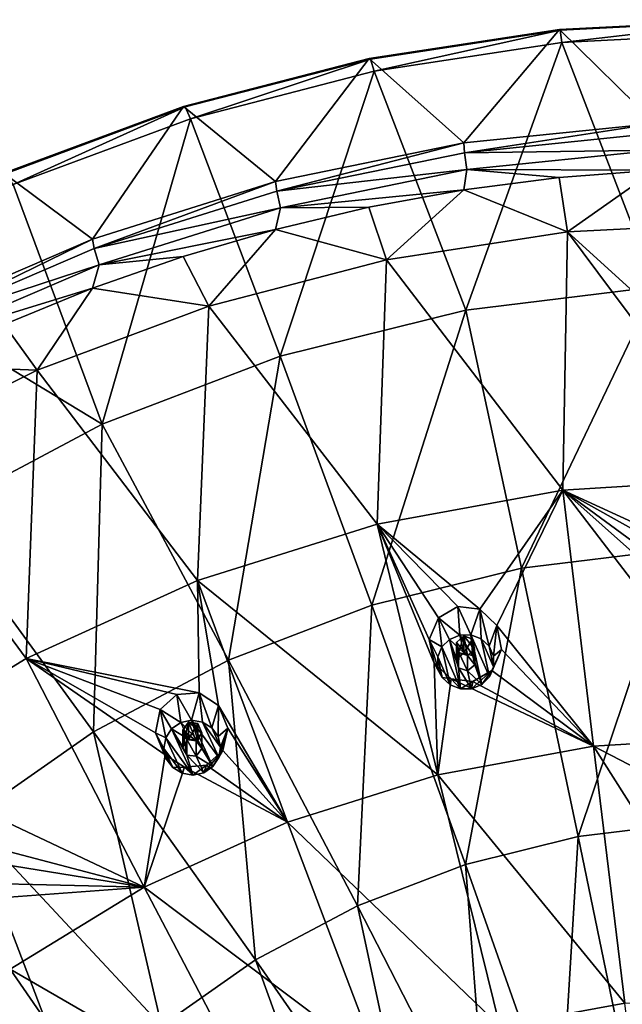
# Model space of a CAD drawing. Header units: millimetres. Extents: x -198 to 325, y 0 to 239.
# Tile 188 of 256: x -169 to -153, y 213 to 239. Entities that reach past the tile are written whole.
import ezdxf

# ---------------------------------------------------------------- set-up
doc = ezdxf.new("R2010")
doc.units = ezdxf.units.MM
doc.header["$LTSCALE"] = 65.185185
for name, color, linetype in [('2093', 7, 'CONTINUOUS'), ('2094', 7, 'CONTINUOUS'), ('2110', 7, 'CONTINUOUS'), ('2130', 7, 'CONTINUOUS'), ('2144', 7, 'CONTINUOUS'), ('2173', 7, 'CONTINUOUS'), ('2174', 7, 'CONTINUOUS'), ('2323', 7, 'CONTINUOUS'), ('2324', 7, 'CONTINUOUS'), ('2325', 7, 'CONTINUOUS'), ('2326', 7, 'CONTINUOUS'), ('2327', 7, 'CONTINUOUS'), ('2328', 7, 'CONTINUOUS'), ('2329', 7, 'CONTINUOUS'), ('2330', 7, 'CONTINUOUS'), ('2331', 7, 'CONTINUOUS'), ('2332', 7, 'CONTINUOUS')]:
    doc.layers.add(name, color=color, linetype=linetype)

msp = doc.modelspace()

# ---------------------------------------------------------------- linework, layer by layer
at = {"layer": '2093', "linetype": 'CONTINUOUS'}
for points in [[(-155.006, 238.252, 20.515), (-150, 238.505, 20.583), (-152.527, 231.802, 15.735), (-155.006, 238.252, 20.515)], [(-159.957, 237.494, 20.312), (-155.006, 238.252, 20.515), (-157.54, 231.19, 15.571), (-159.957, 237.494, 20.312)], [(-157.54, 231.19, 15.571), (-155.006, 238.252, 20.515), (-152.527, 231.802, 15.735), (-157.54, 231.19, 15.571)], [(-164.799, 236.241, 19.976), (-159.957, 237.494, 20.312), (-162.435, 229.976, 15.245), (-164.799, 236.241, 19.976)], [(-162.435, 229.976, 15.245), (-159.957, 237.494, 20.312), (-157.54, 231.19, 15.571), (-162.435, 229.976, 15.245)], [(-169.479, 234.506, 19.511), (-164.799, 236.241, 19.976), (-167.134, 228.179, 14.764), (-169.479, 234.506, 19.511)], [(-167.134, 228.179, 14.764), (-164.799, 236.241, 19.976), (-162.435, 229.976, 15.245), (-167.134, 228.179, 14.764)], [(-173.945, 232.307, 18.922), (-169.479, 234.506, 19.511), (-167.134, 228.179, 14.764), (-173.945, 232.307, 18.922)], [(-171.562, 225.828, 14.134), (-173.945, 232.307, 18.922), (-167.134, 228.179, 14.764), (-171.562, 225.828, 14.134)], [(-157.54, 231.19, 15.571), (-152.527, 231.802, 15.735), (-156.072, 224.383, 11.228), (-157.54, 231.19, 15.571)], [(-156.072, 224.383, 11.228), (-152.527, 231.802, 15.735), (-152.035, 224.875, 11.36), (-156.072, 224.383, 11.228)], [(-162.435, 229.976, 15.245), (-157.54, 231.19, 15.571), (-160.013, 223.405, 10.967), (-162.435, 229.976, 15.245)], [(-160.013, 223.405, 10.967), (-157.54, 231.19, 15.571), (-156.072, 224.383, 11.228), (-160.013, 223.405, 10.967)], [(-167.134, 228.179, 14.764), (-162.435, 229.976, 15.245), (-163.796, 221.958, 10.579), (-167.134, 228.179, 14.764)], [(-163.796, 221.958, 10.579), (-162.435, 229.976, 15.245), (-160.013, 223.405, 10.967), (-163.796, 221.958, 10.579)], [(-171.562, 225.828, 14.134), (-167.134, 228.179, 14.764), (-167.362, 220.065, 10.072), (-171.562, 225.828, 14.134)], [(-167.362, 220.065, 10.072), (-167.134, 228.179, 14.764), (-163.796, 221.958, 10.579), (-167.362, 220.065, 10.072)], [(-170.654, 217.755, 9.452), (-171.562, 225.828, 14.134), (-167.362, 220.065, 10.072), (-170.654, 217.755, 9.452)], [(-156.072, 224.383, 11.228), (-152.035, 224.875, 11.36), (-154.576, 217.301, 7.361), (-156.072, 224.383, 11.228)], [(-154.576, 217.301, 7.361), (-152.035, 224.875, 11.36), (-151.533, 217.672, 7.461), (-154.576, 217.301, 7.361)], [(-160.013, 223.405, 10.967), (-156.072, 224.383, 11.228), (-157.546, 216.564, 7.164), (-160.013, 223.405, 10.967)], [(-157.546, 216.564, 7.164), (-156.072, 224.383, 11.228), (-154.576, 217.301, 7.361), (-157.546, 216.564, 7.164)], [(-163.796, 221.958, 10.579), (-160.013, 223.405, 10.967), (-160.397, 215.474, 6.872), (-163.796, 221.958, 10.579)], [(-160.397, 215.474, 6.872), (-160.013, 223.405, 10.967), (-157.546, 216.564, 7.164), (-160.397, 215.474, 6.872)], [(-167.362, 220.065, 10.072), (-163.796, 221.958, 10.579), (-163.085, 214.047, 6.489), (-167.362, 220.065, 10.072)], [(-163.085, 214.047, 6.489), (-163.796, 221.958, 10.579), (-160.397, 215.474, 6.872), (-163.085, 214.047, 6.489)], [(-170.654, 217.755, 9.452), (-167.362, 220.065, 10.072), (-165.566, 212.306, 6.023), (-170.654, 217.755, 9.452)], [(-165.566, 212.306, 6.023), (-167.362, 220.065, 10.072), (-163.085, 214.047, 6.489), (-165.566, 212.306, 6.023)], [(-173.62, 215.064, 8.732), (-170.654, 217.755, 9.452), (-167.801, 210.278, 5.479), (-173.62, 215.064, 8.732)], [(-167.801, 210.278, 5.479), (-170.654, 217.755, 9.452), (-165.566, 212.306, 6.023), (-167.801, 210.278, 5.479)], [(-154.576, 217.301, 7.361), (-151.533, 217.672, 7.461), (-153.059, 209.976, 3.986), (-154.576, 217.301, 7.361)], [(-157.546, 216.564, 7.164), (-154.576, 217.301, 7.361), (-155.045, 209.483, 3.854), (-157.546, 216.564, 7.164)], [(-155.045, 209.483, 3.854), (-154.576, 217.301, 7.361), (-153.059, 209.976, 3.986), (-155.045, 209.483, 3.854)], [(-160.397, 215.474, 6.872), (-157.546, 216.564, 7.164), (-156.952, 208.754, 3.658), (-160.397, 215.474, 6.872)], [(-156.952, 208.754, 3.658), (-157.546, 216.564, 7.164), (-155.045, 209.483, 3.854), (-156.952, 208.754, 3.658)], [(-163.085, 214.047, 6.489), (-160.397, 215.474, 6.872), (-158.748, 207.8, 3.403), (-163.085, 214.047, 6.489)], [(-158.748, 207.8, 3.403), (-160.397, 215.474, 6.872), (-156.952, 208.754, 3.658), (-158.748, 207.8, 3.403)], [(-169.756, 207.996, 4.868), (-173.62, 215.064, 8.732), (-167.801, 210.278, 5.479), (-169.756, 207.996, 4.868)], [(-165.566, 212.306, 6.023), (-163.085, 214.047, 6.489), (-160.407, 206.636, 3.091), (-165.566, 212.306, 6.023)], [(-160.407, 206.636, 3.091), (-163.085, 214.047, 6.489), (-158.748, 207.8, 3.403), (-160.407, 206.636, 3.091)]]:
    msp.add_3dface(points, dxfattribs=at)
at = {"layer": '2094', "linetype": 'CONTINUOUS'}
for points in [[(-155.07, 238.599, 21.561), (-152.539, 236.115, 31.6), (-150, 238.855, 21.63), (-155.07, 238.599, 21.561)], [(-160.084, 237.832, 21.355), (-157.589, 235.602, 31.463), (-155.07, 238.599, 21.561), (-160.084, 237.832, 21.355)], [(-157.589, 235.602, 31.463), (-152.539, 236.115, 31.6), (-155.07, 238.599, 21.561), (-157.589, 235.602, 31.463)], [(-164.987, 236.562, 21.015), (-162.556, 234.582, 31.189), (-160.084, 237.832, 21.355), (-164.987, 236.562, 21.015)], [(-162.556, 234.582, 31.189), (-157.589, 235.602, 31.463), (-160.084, 237.832, 21.355), (-162.556, 234.582, 31.189)], [(-169.727, 234.805, 20.545), (-167.385, 233.066, 30.783), (-164.987, 236.562, 21.015), (-169.727, 234.805, 20.545)], [(-167.385, 233.066, 30.783), (-162.556, 234.582, 31.189), (-164.987, 236.562, 21.015), (-167.385, 233.066, 30.783)], [(-172.023, 231.071, 30.249), (-167.385, 233.066, 30.783), (-169.727, 234.805, 20.545), (-172.023, 231.071, 30.249)]]:
    msp.add_3dface(points, dxfattribs=at)
at = {"layer": '2110', "linetype": 'CONTINUOUS'}
for points in [[(-155.072, 234.692, 32.254), (-154.852, 233.258, 31.87), (-152.544, 234.888, 32.307), (-155.072, 234.692, 32.254)], [(-154.852, 233.258, 31.87), (-150, 233.506, 31.936), (-152.544, 234.888, 32.307), (-154.852, 233.258, 31.87)], [(-157.594, 234.364, 32.166), (-154.852, 233.258, 31.87), (-155.072, 234.692, 32.254), (-157.594, 234.364, 32.166)], [(-160.094, 233.906, 32.044), (-159.634, 232.52, 31.672), (-157.594, 234.364, 32.166), (-160.094, 233.906, 32.044)], [(-159.634, 232.52, 31.672), (-154.852, 233.258, 31.87), (-157.594, 234.364, 32.166), (-159.634, 232.52, 31.672)], [(-162.556, 233.322, 31.887), (-159.634, 232.52, 31.672), (-160.094, 233.906, 32.044), (-162.556, 233.322, 31.887)], [(-164.992, 232.609, 31.696), (-164.317, 231.299, 31.345), (-162.556, 233.322, 31.887), (-164.992, 232.609, 31.696)], [(-164.317, 231.299, 31.345), (-159.634, 232.52, 31.672), (-162.556, 233.322, 31.887), (-164.317, 231.299, 31.345)], [(-167.384, 231.771, 31.472), (-164.317, 231.299, 31.345), (-164.992, 232.609, 31.696), (-167.384, 231.771, 31.472)], [(-169.718, 230.814, 31.215), (-168.845, 229.606, 30.891), (-167.384, 231.771, 31.472), (-169.718, 230.814, 31.215)], [(-168.845, 229.606, 30.891), (-164.317, 231.299, 31.345), (-167.384, 231.771, 31.472), (-168.845, 229.606, 30.891)], [(-172.004, 229.734, 30.926), (-168.845, 229.606, 30.891), (-169.718, 230.814, 31.215), (-172.004, 229.734, 30.926)], [(-173.157, 227.464, 30.317), (-168.845, 229.606, 30.891), (-172.004, 229.734, 30.926), (-173.157, 227.464, 30.317)]]:
    msp.add_3dface(points, dxfattribs=at)
at = {"layer": '2130', "linetype": 'CONTINUOUS'}
for points in [[(-155.07, 238.599, 21.561), (-150, 238.855, 21.63), (-155.052, 238.582, 20.985), (-155.07, 238.599, 21.561)], [(-155.052, 238.582, 20.985), (-150, 238.855, 21.63), (-150, 238.838, 21.054), (-155.052, 238.582, 20.985)], [(-155.006, 238.252, 20.515), (-155.052, 238.582, 20.985), (-150, 238.838, 21.054), (-155.006, 238.252, 20.515)], [(-150, 238.505, 20.583), (-155.006, 238.252, 20.515), (-150, 238.838, 21.054), (-150, 238.505, 20.583)], [(-160.084, 237.832, 21.355), (-155.07, 238.599, 21.561), (-160.049, 237.818, 20.78), (-160.084, 237.832, 21.355)], [(-160.049, 237.818, 20.78), (-155.07, 238.599, 21.561), (-155.052, 238.582, 20.985), (-160.049, 237.818, 20.78)], [(-159.957, 237.494, 20.312), (-160.049, 237.818, 20.78), (-155.052, 238.582, 20.985), (-159.957, 237.494, 20.312)], [(-155.006, 238.252, 20.515), (-159.957, 237.494, 20.312), (-155.052, 238.582, 20.985), (-155.006, 238.252, 20.515)], [(-164.987, 236.562, 21.015), (-160.084, 237.832, 21.355), (-164.936, 236.553, 20.441), (-164.987, 236.562, 21.015)], [(-164.936, 236.553, 20.441), (-160.084, 237.832, 21.355), (-160.049, 237.818, 20.78), (-164.936, 236.553, 20.441)], [(-164.799, 236.241, 19.976), (-164.936, 236.553, 20.441), (-160.049, 237.818, 20.78), (-164.799, 236.241, 19.976)], [(-159.957, 237.494, 20.312), (-164.799, 236.241, 19.976), (-160.049, 237.818, 20.78), (-159.957, 237.494, 20.312)], [(-169.727, 234.805, 20.545), (-164.987, 236.562, 21.015), (-169.659, 234.801, 19.972), (-169.727, 234.805, 20.545)], [(-169.659, 234.801, 19.972), (-164.987, 236.562, 21.015), (-164.936, 236.553, 20.441), (-169.659, 234.801, 19.972)], [(-169.479, 234.506, 19.511), (-169.659, 234.801, 19.972), (-164.936, 236.553, 20.441), (-169.479, 234.506, 19.511)], [(-164.799, 236.241, 19.976), (-169.479, 234.506, 19.511), (-164.936, 236.553, 20.441), (-164.799, 236.241, 19.976)]]:
    msp.add_3dface(points, dxfattribs=at)
at = {"layer": '2144', "linetype": 'CONTINUOUS'}
for points in [[(-152.539, 236.115, 31.6), (-157.589, 235.602, 31.463), (-157.568, 235.345, 31.911), (-152.539, 236.115, 31.6)], [(-152.539, 236.115, 31.6), (-157.568, 235.345, 31.911), (-152.532, 235.857, 32.048), (-152.539, 236.115, 31.6)], [(-157.568, 235.345, 31.911), (-152.512, 235.409, 32.307), (-152.532, 235.857, 32.048), (-157.568, 235.345, 31.911)], [(-157.589, 235.602, 31.463), (-162.556, 234.582, 31.189), (-162.521, 234.328, 31.639), (-157.589, 235.602, 31.463)], [(-157.589, 235.602, 31.463), (-162.521, 234.328, 31.639), (-157.568, 235.345, 31.911), (-157.589, 235.602, 31.463)], [(-157.51, 234.901, 32.171), (-152.512, 235.409, 32.307), (-157.568, 235.345, 31.911), (-157.51, 234.901, 32.171)], [(-157.51, 234.901, 32.171), (-152.544, 234.888, 32.307), (-152.512, 235.409, 32.307), (-157.51, 234.901, 32.171)], [(-162.521, 234.328, 31.639), (-157.51, 234.901, 32.171), (-157.568, 235.345, 31.911), (-162.521, 234.328, 31.639)], [(-162.426, 233.892, 31.901), (-157.51, 234.901, 32.171), (-162.521, 234.328, 31.639), (-162.426, 233.892, 31.901)], [(-162.426, 233.892, 31.901), (-157.594, 234.364, 32.166), (-157.51, 234.901, 32.171), (-162.426, 233.892, 31.901)], [(-157.594, 234.364, 32.166), (-155.072, 234.692, 32.254), (-157.51, 234.901, 32.171), (-157.594, 234.364, 32.166)], [(-155.072, 234.692, 32.254), (-152.544, 234.888, 32.307), (-157.51, 234.901, 32.171), (-155.072, 234.692, 32.254)], [(-162.556, 234.582, 31.189), (-167.385, 233.066, 30.783), (-167.337, 232.816, 31.234), (-162.556, 234.582, 31.189)], [(-162.556, 234.582, 31.189), (-167.337, 232.816, 31.234), (-162.521, 234.328, 31.639), (-162.556, 234.582, 31.189)], [(-160.094, 233.906, 32.044), (-157.594, 234.364, 32.166), (-162.426, 233.892, 31.901), (-160.094, 233.906, 32.044)], [(-167.337, 232.816, 31.234), (-162.426, 233.892, 31.901), (-162.521, 234.328, 31.639), (-167.337, 232.816, 31.234)], [(-167.205, 232.391, 31.499), (-162.426, 233.892, 31.901), (-167.337, 232.816, 31.234), (-167.205, 232.391, 31.499)], [(-167.205, 232.391, 31.499), (-162.556, 233.322, 31.887), (-162.426, 233.892, 31.901), (-167.205, 232.391, 31.499)], [(-162.556, 233.322, 31.887), (-160.094, 233.906, 32.044), (-162.426, 233.892, 31.901), (-162.556, 233.322, 31.887)], [(-164.992, 232.609, 31.696), (-162.556, 233.322, 31.887), (-167.205, 232.391, 31.499), (-164.992, 232.609, 31.696)], [(-167.385, 233.066, 30.783), (-172.023, 231.071, 30.249), (-171.962, 230.827, 30.7), (-167.385, 233.066, 30.783)], [(-167.385, 233.066, 30.783), (-171.962, 230.827, 30.7), (-167.337, 232.816, 31.234), (-167.385, 233.066, 30.783)], [(-171.962, 230.827, 30.7), (-167.205, 232.391, 31.499), (-167.337, 232.816, 31.234), (-171.962, 230.827, 30.7)], [(-167.384, 231.771, 31.472), (-164.992, 232.609, 31.696), (-167.205, 232.391, 31.499), (-167.384, 231.771, 31.472)], [(-171.796, 230.416, 30.97), (-167.205, 232.391, 31.499), (-171.962, 230.827, 30.7), (-171.796, 230.416, 30.97)], [(-171.796, 230.416, 30.97), (-167.384, 231.771, 31.472), (-167.205, 232.391, 31.499), (-171.796, 230.416, 30.97)], [(-169.718, 230.814, 31.215), (-167.384, 231.771, 31.472), (-171.796, 230.416, 30.97), (-169.718, 230.814, 31.215)]]:
    msp.add_3dface(points, dxfattribs=at)
at = {"layer": '2173', "color": 7, "linetype": 'CONTINUOUS', "true_color": 0xe0e6ed}
for points in [[(-150, 233.506, 31.936), (-154.852, 233.258, 31.87), (-150, 228.844, 32.617), (-150, 233.506, 31.936)], [(-154.852, 233.258, 31.87), (-159.634, 232.52, 31.672), (-154.977, 226.445, 32.777), (-154.852, 233.258, 31.87)], [(-154.852, 233.258, 31.87), (-154.977, 226.445, 32.777), (-150, 226.747, 32.858), (-154.852, 233.258, 31.87)], [(-154.852, 233.258, 31.87), (-150, 226.747, 32.858), (-150, 228.844, 32.617), (-154.852, 233.258, 31.87)], [(-159.634, 232.52, 31.672), (-164.317, 231.299, 31.345), (-159.876, 225.542, 32.535), (-159.634, 232.52, 31.672)], [(-159.634, 232.52, 31.672), (-159.876, 225.542, 32.535), (-154.977, 226.445, 32.777), (-159.634, 232.52, 31.672)], [(-164.317, 231.299, 31.345), (-168.845, 229.606, 30.891), (-164.618, 224.054, 32.136), (-164.317, 231.299, 31.345)], [(-164.317, 231.299, 31.345), (-164.618, 224.054, 32.136), (-159.876, 225.542, 32.535), (-164.317, 231.299, 31.345)], [(-168.845, 229.606, 30.891), (-173.157, 227.464, 30.317), (-169.131, 222.003, 31.587), (-168.845, 229.606, 30.891)], [(-168.845, 229.606, 30.891), (-169.131, 222.003, 31.587), (-164.618, 224.054, 32.136), (-168.845, 229.606, 30.891)], [(-173.157, 227.464, 30.317), (-173.341, 219.422, 30.895), (-169.131, 222.003, 31.587), (-173.157, 227.464, 30.317)], [(-150, 226.747, 32.858), (-154.977, 226.445, 32.777), (-150, 224.158, 33.099), (-150, 226.747, 32.858)], [(-159.876, 225.542, 32.535), (-157.164, 223.297, 32.934), (-154.977, 226.445, 32.777), (-159.876, 225.542, 32.535)], [(-157.164, 223.297, 32.934), (-156.719, 222.866, 32.992), (-154.977, 226.445, 32.777), (-157.164, 223.297, 32.934)], [(-154.977, 226.445, 32.777), (-156.719, 222.866, 32.992), (-154.169, 219.685, 33.294), (-154.977, 226.445, 32.777)], [(-150, 224.158, 33.099), (-154.977, 226.445, 32.777), (-150.56, 223.967, 33.114), (-150, 224.158, 33.099)], [(-150.56, 223.967, 33.114), (-154.977, 226.445, 32.777), (-150.912, 223.454, 33.15), (-150.56, 223.967, 33.114)], [(-150.912, 223.454, 33.15), (-154.977, 226.445, 32.777), (-150.905, 222.816, 33.197), (-150.912, 223.454, 33.15)], [(-150.905, 222.816, 33.197), (-154.977, 226.445, 32.777), (-150, 219.938, 33.362), (-150.905, 222.816, 33.197)], [(-150, 219.938, 33.362), (-154.977, 226.445, 32.777), (-154.169, 219.685, 33.294), (-150, 219.938, 33.362)], [(-159.876, 225.542, 32.535), (-164.618, 224.054, 32.136), (-158.272, 218.929, 33.092), (-159.876, 225.542, 32.535)], [(-157.749, 223.372, 32.889), (-157.164, 223.297, 32.934), (-159.876, 225.542, 32.535), (-157.749, 223.372, 32.889)], [(-158.26, 223.071, 32.874), (-157.749, 223.372, 32.889), (-159.876, 225.542, 32.535), (-158.26, 223.071, 32.874)], [(-158.503, 222.498, 32.894), (-158.26, 223.071, 32.874), (-159.876, 225.542, 32.535), (-158.503, 222.498, 32.894)], [(-158.37, 221.874, 32.945), (-158.503, 222.498, 32.894), (-159.876, 225.542, 32.535), (-158.37, 221.874, 32.945)], [(-158.37, 221.874, 32.945), (-159.876, 225.542, 32.535), (-158.272, 218.929, 33.092), (-158.37, 221.874, 32.945)], [(-169.131, 222.003, 31.587), (-164.575, 221.09, 32.343), (-164.618, 224.054, 32.136), (-169.131, 222.003, 31.587)], [(-164.575, 221.09, 32.343), (-164.057, 220.757, 32.427), (-164.618, 224.054, 32.136), (-164.575, 221.09, 32.343)], [(-164.618, 224.054, 32.136), (-164.057, 220.757, 32.427), (-162.245, 217.682, 32.758), (-164.618, 224.054, 32.136)], [(-158.272, 218.929, 33.092), (-164.618, 224.054, 32.136), (-162.245, 217.682, 32.758), (-158.272, 218.929, 33.092)], [(-156.719, 222.866, 32.992), (-156.6, 222.237, 33.042), (-154.169, 219.685, 33.294), (-156.719, 222.866, 32.992)], [(-156.6, 222.237, 33.042), (-156.848, 221.68, 33.061), (-154.169, 219.685, 33.294), (-156.6, 222.237, 33.042)], [(-169.131, 222.003, 31.587), (-173.341, 219.422, 30.895), (-166.025, 215.964, 32.297), (-169.131, 222.003, 31.587)], [(-165.16, 221.046, 32.265), (-164.575, 221.09, 32.343), (-169.131, 222.003, 31.587), (-165.16, 221.046, 32.265)], [(-165.598, 220.649, 32.225), (-165.16, 221.046, 32.265), (-169.131, 222.003, 31.587), (-165.598, 220.649, 32.225)], [(-165.722, 220.039, 32.235), (-165.598, 220.649, 32.225), (-169.131, 222.003, 31.587), (-165.722, 220.039, 32.235)], [(-165.469, 219.453, 32.296), (-165.722, 220.039, 32.235), (-169.131, 222.003, 31.587), (-165.469, 219.453, 32.296)], [(-165.469, 219.453, 32.296), (-169.131, 222.003, 31.587), (-166.025, 215.964, 32.297), (-165.469, 219.453, 32.296)], [(-157.925, 221.458, 33.002), (-158.37, 221.874, 32.945), (-158.272, 218.929, 33.092), (-157.925, 221.458, 33.002)], [(-156.848, 221.68, 33.061), (-157.351, 221.388, 33.046), (-154.169, 219.685, 33.294), (-156.848, 221.68, 33.061)], [(-154.169, 219.685, 33.294), (-157.925, 221.458, 33.002), (-158.272, 218.929, 33.092), (-154.169, 219.685, 33.294)], [(-157.351, 221.388, 33.046), (-157.925, 221.458, 33.002), (-154.169, 219.685, 33.294), (-157.351, 221.388, 33.046)], [(-164.057, 220.757, 32.427), (-163.816, 220.164, 32.487), (-162.245, 217.682, 32.758), (-164.057, 220.757, 32.427)], [(-163.816, 220.164, 32.487), (-163.948, 219.568, 32.495), (-162.245, 217.682, 32.758), (-163.816, 220.164, 32.487)], [(-150, 219.938, 33.362), (-154.169, 219.685, 33.294), (-150, 217.526, 33.44), (-150, 219.938, 33.362)], [(-163.948, 219.568, 32.495), (-164.38, 219.182, 32.455), (-162.245, 217.682, 32.758), (-163.948, 219.568, 32.495)], [(-153.345, 212.908, 33.392), (-154.169, 219.685, 33.294), (-158.272, 218.929, 33.092), (-153.345, 212.908, 33.392)], [(-153.345, 212.908, 33.392), (-150, 213.111, 33.446), (-154.169, 219.685, 33.294), (-153.345, 212.908, 33.392)], [(-154.169, 219.685, 33.294), (-150, 213.111, 33.446), (-150, 217.526, 33.44), (-154.169, 219.685, 33.294)], [(-173.341, 219.422, 30.895), (-170.775, 217.216, 31.481), (-166.025, 215.964, 32.297), (-173.341, 219.422, 30.895)], [(-164.954, 219.135, 32.379), (-165.469, 219.453, 32.296), (-166.025, 215.964, 32.297), (-164.954, 219.135, 32.379)], [(-162.245, 217.682, 32.758), (-164.954, 219.135, 32.379), (-166.025, 215.964, 32.297), (-162.245, 217.682, 32.758)], [(-164.38, 219.182, 32.455), (-164.954, 219.135, 32.379), (-162.245, 217.682, 32.758), (-164.38, 219.182, 32.455)], [(-156.638, 212.301, 33.229), (-158.272, 218.929, 33.092), (-162.245, 217.682, 32.758), (-156.638, 212.301, 33.229)], [(-156.638, 212.301, 33.229), (-153.345, 212.908, 33.392), (-158.272, 218.929, 33.092), (-156.638, 212.301, 33.229)], [(-159.826, 211.3, 32.961), (-162.245, 217.682, 32.758), (-166.025, 215.964, 32.297), (-159.826, 211.3, 32.961)], [(-159.826, 211.3, 32.961), (-156.638, 212.301, 33.229), (-162.245, 217.682, 32.758), (-159.826, 211.3, 32.961)], [(-170.775, 217.216, 31.481), (-170.426, 216.679, 31.556), (-166.025, 215.964, 32.297), (-170.775, 217.216, 31.481)], [(-170.426, 216.679, 31.556), (-170.441, 216.069, 31.559), (-166.025, 215.964, 32.297), (-170.426, 216.679, 31.556)], [(-170.441, 216.069, 31.559), (-170.781, 215.612, 31.498), (-166.025, 215.964, 32.297), (-170.441, 216.069, 31.559)], [(-166.025, 215.964, 32.297), (-170.781, 215.612, 31.498), (-169.552, 213.802, 31.718), (-166.025, 215.964, 32.297)], [(-162.858, 209.922, 32.592), (-166.025, 215.964, 32.297), (-169.552, 213.802, 31.718), (-162.858, 209.922, 32.592)], [(-162.858, 209.922, 32.592), (-159.826, 211.3, 32.961), (-166.025, 215.964, 32.297), (-162.858, 209.922, 32.592)], [(-165.689, 208.187, 32.127), (-169.552, 213.802, 31.718), (-172.771, 211.23, 31.029), (-165.689, 208.187, 32.127)], [(-165.689, 208.187, 32.127), (-162.858, 209.922, 32.592), (-169.552, 213.802, 31.718), (-165.689, 208.187, 32.127)], [(-153.345, 212.908, 33.392), (-156.638, 212.301, 33.229), (-152.509, 206.139, 33.069), (-153.345, 212.908, 33.392)]]:
    msp.add_3dface(points, dxfattribs=at)
at = {"layer": '2174', "color": 7, "linetype": 'CONTINUOUS', "true_color": 0xe0e6ed}
for points in [[(-157.489, 222.077, 32.995), (-157.593, 222.594, 32.955), (-157.779, 222.424, 32.953), (-157.489, 222.077, 32.995)], [(-157.725, 222.161, 32.974), (-157.489, 222.077, 32.995), (-157.779, 222.424, 32.953), (-157.725, 222.161, 32.974)], [(-157.357, 222.51, 32.976), (-157.593, 222.594, 32.955), (-157.305, 222.247, 32.997), (-157.357, 222.51, 32.976)], [(-157.305, 222.247, 32.997), (-157.593, 222.594, 32.955), (-157.489, 222.077, 32.995), (-157.305, 222.247, 32.997)], [(-164.652, 219.829, 32.393), (-164.855, 220.315, 32.344), (-165.002, 220.111, 32.333), (-164.652, 219.829, 32.393)], [(-164.898, 219.864, 32.358), (-164.652, 219.829, 32.393), (-165.002, 220.111, 32.333), (-164.898, 219.864, 32.358)], [(-164.608, 220.28, 32.379), (-164.855, 220.315, 32.344), (-164.505, 220.033, 32.404), (-164.608, 220.28, 32.379)], [(-164.505, 220.033, 32.404), (-164.855, 220.315, 32.344), (-164.652, 219.829, 32.393), (-164.505, 220.033, 32.404)]]:
    msp.add_3dface(points, dxfattribs=at)
at = {"layer": '2323', "linetype": 'CONTINUOUS'}
for points in [[(-164.575, 221.09, 32.343), (-165.16, 221.046, 32.265), (-164.769, 220.37, 34.155), (-164.575, 221.09, 32.343)], [(-164.769, 220.37, 34.155), (-165.16, 221.046, 32.265), (-165.058, 220.308, 34.138), (-164.769, 220.37, 34.155)], [(-164.485, 220.321, 34.142), (-164.575, 221.09, 32.343), (-164.769, 220.37, 34.155), (-164.485, 220.321, 34.142)], [(-164.057, 220.757, 32.427), (-164.575, 221.09, 32.343), (-164.239, 220.172, 34.102), (-164.057, 220.757, 32.427)], [(-164.239, 220.172, 34.102), (-164.575, 221.09, 32.343), (-164.485, 220.321, 34.142), (-164.239, 220.172, 34.102)], [(-164.068, 219.94, 34.04), (-164.057, 220.757, 32.427), (-164.239, 220.172, 34.102), (-164.068, 219.94, 34.04)], [(-163.816, 220.164, 32.487), (-164.057, 220.757, 32.427), (-164.068, 219.94, 34.04), (-163.816, 220.164, 32.487)], [(-164.004, 219.663, 33.965), (-163.816, 220.164, 32.487), (-164.068, 219.94, 34.04), (-164.004, 219.663, 33.965)], [(-163.948, 219.568, 32.495), (-163.816, 220.164, 32.487), (-164.054, 219.387, 33.891), (-163.948, 219.568, 32.495)], [(-164.054, 219.387, 33.891), (-163.816, 220.164, 32.487), (-164.004, 219.663, 33.965), (-164.054, 219.387, 33.891)], [(-164.38, 219.182, 32.455), (-163.948, 219.568, 32.495), (-164.448, 218.984, 33.784), (-164.38, 219.182, 32.455)], [(-164.448, 218.984, 33.784), (-163.948, 219.568, 32.495), (-164.207, 219.15, 33.828), (-164.448, 218.984, 33.784)], [(-164.207, 219.15, 33.828), (-163.948, 219.568, 32.495), (-164.054, 219.387, 33.891), (-164.207, 219.15, 33.828)]]:
    msp.add_3dface(points, dxfattribs=at)
at = {"layer": '2324', "linetype": 'CONTINUOUS'}
for points in [[(-164.769, 220.37, 34.155), (-165.058, 220.308, 34.138), (-164.606, 219.84, 34.013), (-164.769, 220.37, 34.155)], [(-164.207, 219.15, 33.828), (-164.054, 219.387, 33.891), (-164.769, 220.37, 34.155), (-164.207, 219.15, 33.828)], [(-164.207, 219.15, 33.828), (-164.769, 220.37, 34.155), (-164.606, 219.84, 34.013), (-164.207, 219.15, 33.828)], [(-164.054, 219.387, 33.891), (-164.485, 220.321, 34.142), (-164.769, 220.37, 34.155), (-164.054, 219.387, 33.891)], [(-165.452, 219.905, 34.03), (-164.738, 218.922, 33.767), (-165.3, 220.141, 34.094), (-165.452, 219.905, 34.03)], [(-164.855, 219.866, 34.02), (-165.058, 220.308, 34.138), (-165.3, 220.141, 34.094), (-164.855, 219.866, 34.02)], [(-165.001, 219.67, 33.967), (-164.855, 219.866, 34.02), (-165.3, 220.141, 34.094), (-165.001, 219.67, 33.967)], [(-164.9, 219.451, 33.909), (-165.001, 219.67, 33.967), (-165.3, 220.141, 34.094), (-164.9, 219.451, 33.909)], [(-164.738, 218.922, 33.767), (-164.9, 219.451, 33.909), (-165.3, 220.141, 34.094), (-164.738, 218.922, 33.767)], [(-165.058, 220.308, 34.138), (-164.855, 219.866, 34.02), (-164.606, 219.84, 34.013), (-165.058, 220.308, 34.138)], [(-164.054, 219.387, 33.891), (-164.004, 219.663, 33.965), (-164.485, 220.321, 34.142), (-164.054, 219.387, 33.891)], [(-164.004, 219.663, 33.965), (-164.239, 220.172, 34.102), (-164.485, 220.321, 34.142), (-164.004, 219.663, 33.965)], [(-164.004, 219.663, 33.965), (-164.068, 219.94, 34.04), (-164.239, 220.172, 34.102), (-164.004, 219.663, 33.965)], [(-165.502, 219.628, 33.956), (-165.022, 218.971, 33.78), (-165.452, 219.905, 34.03), (-165.502, 219.628, 33.956)], [(-165.022, 218.971, 33.78), (-164.738, 218.922, 33.767), (-165.452, 219.905, 34.03), (-165.022, 218.971, 33.78)], [(-164.505, 219.621, 33.954), (-164.207, 219.15, 33.828), (-164.606, 219.84, 34.013), (-164.505, 219.621, 33.954)], [(-165.268, 219.12, 33.82), (-165.022, 218.971, 33.78), (-165.502, 219.628, 33.956), (-165.268, 219.12, 33.82)], [(-165.438, 219.351, 33.882), (-165.268, 219.12, 33.82), (-165.502, 219.628, 33.956), (-165.438, 219.351, 33.882)], [(-164.652, 219.425, 33.902), (-164.207, 219.15, 33.828), (-164.505, 219.621, 33.954), (-164.652, 219.425, 33.902)], [(-164.9, 219.451, 33.909), (-164.448, 218.984, 33.784), (-164.652, 219.425, 33.902), (-164.9, 219.451, 33.909)], [(-164.448, 218.984, 33.784), (-164.9, 219.451, 33.909), (-164.738, 218.922, 33.767), (-164.448, 218.984, 33.784)], [(-164.448, 218.984, 33.784), (-164.207, 219.15, 33.828), (-164.652, 219.425, 33.902), (-164.448, 218.984, 33.784)]]:
    msp.add_3dface(points, dxfattribs=at)
at = {"layer": '2325', "linetype": 'CONTINUOUS'}
for points in [[(-164.855, 220.315, 32.344), (-164.608, 220.28, 32.379), (-164.855, 219.866, 34.02), (-164.855, 220.315, 32.344)], [(-164.855, 219.866, 34.02), (-164.608, 220.28, 32.379), (-164.606, 219.84, 34.013), (-164.855, 219.866, 34.02)], [(-164.608, 220.28, 32.379), (-164.505, 220.033, 32.404), (-164.606, 219.84, 34.013), (-164.608, 220.28, 32.379)], [(-164.505, 220.033, 32.404), (-164.652, 219.829, 32.393), (-164.505, 219.621, 33.954), (-164.505, 220.033, 32.404)], [(-164.652, 219.829, 32.393), (-164.652, 219.425, 33.902), (-164.505, 219.621, 33.954), (-164.652, 219.829, 32.393)], [(-164.505, 220.033, 32.404), (-164.505, 219.621, 33.954), (-164.606, 219.84, 34.013), (-164.505, 220.033, 32.404)]]:
    msp.add_3dface(points, dxfattribs=at)
at = {"layer": '2326', "linetype": 'CONTINUOUS'}
for points in [[(-165.16, 221.046, 32.265), (-165.598, 220.649, 32.225), (-165.058, 220.308, 34.138), (-165.16, 221.046, 32.265)], [(-165.598, 220.649, 32.225), (-165.722, 220.039, 32.235), (-165.452, 219.905, 34.03), (-165.598, 220.649, 32.225)], [(-165.058, 220.308, 34.138), (-165.598, 220.649, 32.225), (-165.3, 220.141, 34.094), (-165.058, 220.308, 34.138)], [(-165.598, 220.649, 32.225), (-165.452, 219.905, 34.03), (-165.3, 220.141, 34.094), (-165.598, 220.649, 32.225)], [(-165.722, 220.039, 32.235), (-165.469, 219.453, 32.296), (-165.438, 219.351, 33.882), (-165.722, 220.039, 32.235)], [(-165.722, 220.039, 32.235), (-165.438, 219.351, 33.882), (-165.502, 219.628, 33.956), (-165.722, 220.039, 32.235)], [(-165.722, 220.039, 32.235), (-165.502, 219.628, 33.956), (-165.452, 219.905, 34.03), (-165.722, 220.039, 32.235)], [(-165.469, 219.453, 32.296), (-164.954, 219.135, 32.379), (-165.268, 219.12, 33.82), (-165.469, 219.453, 32.296)], [(-165.469, 219.453, 32.296), (-165.268, 219.12, 33.82), (-165.438, 219.351, 33.882), (-165.469, 219.453, 32.296)], [(-164.954, 219.135, 32.379), (-165.022, 218.971, 33.78), (-165.268, 219.12, 33.82), (-164.954, 219.135, 32.379)], [(-164.954, 219.135, 32.379), (-164.738, 218.922, 33.767), (-165.022, 218.971, 33.78), (-164.954, 219.135, 32.379)], [(-164.954, 219.135, 32.379), (-164.38, 219.182, 32.455), (-164.738, 218.922, 33.767), (-164.954, 219.135, 32.379)], [(-164.38, 219.182, 32.455), (-164.448, 218.984, 33.784), (-164.738, 218.922, 33.767), (-164.38, 219.182, 32.455)]]:
    msp.add_3dface(points, dxfattribs=at)
at = {"layer": '2327', "linetype": 'CONTINUOUS'}
for points in [[(-165.002, 220.111, 32.333), (-164.855, 220.315, 32.344), (-165.001, 219.67, 33.967), (-165.002, 220.111, 32.333)], [(-164.898, 219.864, 32.358), (-165.002, 220.111, 32.333), (-164.9, 219.451, 33.909), (-164.898, 219.864, 32.358)], [(-165.002, 220.111, 32.333), (-165.001, 219.67, 33.967), (-164.9, 219.451, 33.909), (-165.002, 220.111, 32.333)], [(-164.855, 220.315, 32.344), (-164.855, 219.866, 34.02), (-165.001, 219.67, 33.967), (-164.855, 220.315, 32.344)], [(-164.898, 219.864, 32.358), (-164.9, 219.451, 33.909), (-164.652, 219.425, 33.902), (-164.898, 219.864, 32.358)], [(-164.652, 219.829, 32.393), (-164.898, 219.864, 32.358), (-164.652, 219.425, 33.902), (-164.652, 219.829, 32.393)]]:
    msp.add_3dface(points, dxfattribs=at)
at = {"layer": '2328', "linetype": 'CONTINUOUS'}
for points in [[(-157.164, 223.297, 32.934), (-157.749, 223.372, 32.889), (-157.401, 222.62, 34.758), (-157.164, 223.297, 32.934)], [(-157.401, 222.62, 34.758), (-157.749, 223.372, 32.889), (-157.697, 222.618, 34.757), (-157.401, 222.62, 34.758)], [(-157.134, 222.516, 34.73), (-157.164, 223.297, 32.934), (-157.401, 222.62, 34.758), (-157.134, 222.516, 34.73)], [(-156.719, 222.866, 32.992), (-157.164, 223.297, 32.934), (-156.925, 222.32, 34.678), (-156.719, 222.866, 32.992)], [(-156.925, 222.32, 34.678), (-157.164, 223.297, 32.934), (-157.134, 222.516, 34.73), (-156.925, 222.32, 34.678)], [(-156.808, 222.06, 34.608), (-156.719, 222.866, 32.992), (-156.925, 222.32, 34.678), (-156.808, 222.06, 34.608)], [(-156.6, 222.237, 33.042), (-156.719, 222.866, 32.992), (-156.808, 222.06, 34.608), (-156.6, 222.237, 33.042)], [(-156.848, 221.68, 33.061), (-156.6, 222.237, 33.042), (-156.914, 221.515, 34.462), (-156.848, 221.68, 33.061)], [(-156.914, 221.515, 34.462), (-156.6, 222.237, 33.042), (-156.805, 221.776, 34.532), (-156.914, 221.515, 34.462)], [(-156.805, 221.776, 34.532), (-156.6, 222.237, 33.042), (-156.808, 222.06, 34.608), (-156.805, 221.776, 34.532)], [(-157.351, 221.388, 33.046), (-156.848, 221.68, 33.061), (-157.386, 221.201, 34.377), (-157.351, 221.388, 33.046)], [(-157.386, 221.201, 34.377), (-156.848, 221.68, 33.061), (-157.113, 221.315, 34.408), (-157.386, 221.201, 34.377)], [(-157.113, 221.315, 34.408), (-156.848, 221.68, 33.061), (-156.914, 221.515, 34.462), (-157.113, 221.315, 34.408)]]:
    msp.add_3dface(points, dxfattribs=at)
at = {"layer": '2329', "linetype": 'CONTINUOUS'}
for points in [[(-158.169, 222.303, 34.673), (-157.682, 221.198, 34.377), (-157.969, 222.504, 34.727), (-158.169, 222.303, 34.673)], [(-157.593, 222.145, 34.631), (-157.697, 222.618, 34.757), (-157.969, 222.504, 34.727), (-157.593, 222.145, 34.631)], [(-157.779, 221.983, 34.587), (-157.593, 222.145, 34.631), (-157.969, 222.504, 34.727), (-157.779, 221.983, 34.587)], [(-157.727, 221.749, 34.524), (-157.779, 221.983, 34.587), (-157.969, 222.504, 34.727), (-157.727, 221.749, 34.524)], [(-157.682, 221.198, 34.377), (-157.727, 221.749, 34.524), (-157.969, 222.504, 34.727), (-157.682, 221.198, 34.377)], [(-157.401, 222.62, 34.758), (-157.697, 222.618, 34.757), (-157.356, 222.07, 34.61), (-157.401, 222.62, 34.758)], [(-157.697, 222.618, 34.757), (-157.593, 222.145, 34.631), (-157.356, 222.07, 34.61), (-157.697, 222.618, 34.757)], [(-157.113, 221.315, 34.408), (-156.914, 221.515, 34.462), (-157.401, 222.62, 34.758), (-157.113, 221.315, 34.408)], [(-157.113, 221.315, 34.408), (-157.401, 222.62, 34.758), (-157.356, 222.07, 34.61), (-157.113, 221.315, 34.408)], [(-156.914, 221.515, 34.462), (-157.134, 222.516, 34.73), (-157.401, 222.62, 34.758), (-156.914, 221.515, 34.462)], [(-156.914, 221.515, 34.462), (-156.805, 221.776, 34.532), (-157.134, 222.516, 34.73), (-156.914, 221.515, 34.462)], [(-156.805, 221.776, 34.532), (-156.925, 222.32, 34.678), (-157.134, 222.516, 34.73), (-156.805, 221.776, 34.532)], [(-158.278, 222.043, 34.603), (-157.949, 221.303, 34.405), (-158.169, 222.303, 34.673), (-158.278, 222.043, 34.603)], [(-157.949, 221.303, 34.405), (-157.682, 221.198, 34.377), (-158.169, 222.303, 34.673), (-157.949, 221.303, 34.405)], [(-156.805, 221.776, 34.532), (-156.808, 222.06, 34.608), (-156.925, 222.32, 34.678), (-156.805, 221.776, 34.532)], [(-158.158, 221.498, 34.457), (-157.949, 221.303, 34.405), (-158.278, 222.043, 34.603), (-158.158, 221.498, 34.457)], [(-158.275, 221.759, 34.527), (-158.158, 221.498, 34.457), (-158.278, 222.043, 34.603), (-158.275, 221.759, 34.527)], [(-157.304, 221.835, 34.548), (-157.113, 221.315, 34.408), (-157.356, 222.07, 34.61), (-157.304, 221.835, 34.548)], [(-157.727, 221.749, 34.524), (-157.386, 221.201, 34.377), (-157.489, 221.673, 34.504), (-157.727, 221.749, 34.524)], [(-157.386, 221.201, 34.377), (-157.727, 221.749, 34.524), (-157.682, 221.198, 34.377), (-157.386, 221.201, 34.377)], [(-157.489, 221.673, 34.504), (-157.113, 221.315, 34.408), (-157.304, 221.835, 34.548), (-157.489, 221.673, 34.504)], [(-157.386, 221.201, 34.377), (-157.113, 221.315, 34.408), (-157.489, 221.673, 34.504), (-157.386, 221.201, 34.377)]]:
    msp.add_3dface(points, dxfattribs=at)
at = {"layer": '2330', "linetype": 'CONTINUOUS'}
for points in [[(-157.593, 222.594, 32.955), (-157.357, 222.51, 32.976), (-157.593, 222.145, 34.631), (-157.593, 222.594, 32.955)], [(-157.593, 222.145, 34.631), (-157.357, 222.51, 32.976), (-157.356, 222.07, 34.61), (-157.593, 222.145, 34.631)], [(-157.357, 222.51, 32.976), (-157.305, 222.247, 32.997), (-157.356, 222.07, 34.61), (-157.357, 222.51, 32.976)], [(-157.305, 222.247, 32.997), (-157.489, 222.077, 32.995), (-157.304, 221.835, 34.548), (-157.305, 222.247, 32.997)], [(-157.305, 222.247, 32.997), (-157.304, 221.835, 34.548), (-157.356, 222.07, 34.61), (-157.305, 222.247, 32.997)], [(-157.489, 222.077, 32.995), (-157.489, 221.673, 34.504), (-157.304, 221.835, 34.548), (-157.489, 222.077, 32.995)]]:
    msp.add_3dface(points, dxfattribs=at)
at = {"layer": '2331', "linetype": 'CONTINUOUS'}
for points in [[(-157.749, 223.372, 32.889), (-158.26, 223.071, 32.874), (-157.697, 222.618, 34.757), (-157.749, 223.372, 32.889)], [(-158.26, 223.071, 32.874), (-158.503, 222.498, 32.894), (-158.169, 222.303, 34.673), (-158.26, 223.071, 32.874)], [(-157.697, 222.618, 34.757), (-158.26, 223.071, 32.874), (-157.969, 222.504, 34.727), (-157.697, 222.618, 34.757)], [(-158.26, 223.071, 32.874), (-158.169, 222.303, 34.673), (-157.969, 222.504, 34.727), (-158.26, 223.071, 32.874)], [(-158.503, 222.498, 32.894), (-158.37, 221.874, 32.945), (-158.275, 221.759, 34.527), (-158.503, 222.498, 32.894)], [(-158.503, 222.498, 32.894), (-158.275, 221.759, 34.527), (-158.278, 222.043, 34.603), (-158.503, 222.498, 32.894)], [(-158.503, 222.498, 32.894), (-158.278, 222.043, 34.603), (-158.169, 222.303, 34.673), (-158.503, 222.498, 32.894)], [(-158.37, 221.874, 32.945), (-157.925, 221.458, 33.002), (-158.158, 221.498, 34.457), (-158.37, 221.874, 32.945)], [(-158.37, 221.874, 32.945), (-158.158, 221.498, 34.457), (-158.275, 221.759, 34.527), (-158.37, 221.874, 32.945)], [(-157.925, 221.458, 33.002), (-157.949, 221.303, 34.405), (-158.158, 221.498, 34.457), (-157.925, 221.458, 33.002)], [(-157.925, 221.458, 33.002), (-157.682, 221.198, 34.377), (-157.949, 221.303, 34.405), (-157.925, 221.458, 33.002)], [(-157.925, 221.458, 33.002), (-157.351, 221.388, 33.046), (-157.682, 221.198, 34.377), (-157.925, 221.458, 33.002)], [(-157.351, 221.388, 33.046), (-157.386, 221.201, 34.377), (-157.682, 221.198, 34.377), (-157.351, 221.388, 33.046)]]:
    msp.add_3dface(points, dxfattribs=at)
at = {"layer": '2332', "linetype": 'CONTINUOUS'}
for points in [[(-157.779, 222.424, 32.953), (-157.593, 222.594, 32.955), (-157.779, 221.983, 34.587), (-157.779, 222.424, 32.953)], [(-157.593, 222.594, 32.955), (-157.593, 222.145, 34.631), (-157.779, 221.983, 34.587), (-157.593, 222.594, 32.955)], [(-157.725, 222.161, 32.974), (-157.779, 222.424, 32.953), (-157.727, 221.749, 34.524), (-157.725, 222.161, 32.974)], [(-157.779, 222.424, 32.953), (-157.779, 221.983, 34.587), (-157.727, 221.749, 34.524), (-157.779, 222.424, 32.953)], [(-157.725, 222.161, 32.974), (-157.727, 221.749, 34.524), (-157.489, 221.673, 34.504), (-157.725, 222.161, 32.974)], [(-157.489, 222.077, 32.995), (-157.725, 222.161, 32.974), (-157.489, 221.673, 34.504), (-157.489, 222.077, 32.995)]]:
    msp.add_3dface(points, dxfattribs=at)

doc.saveas('drawing.dxf')
